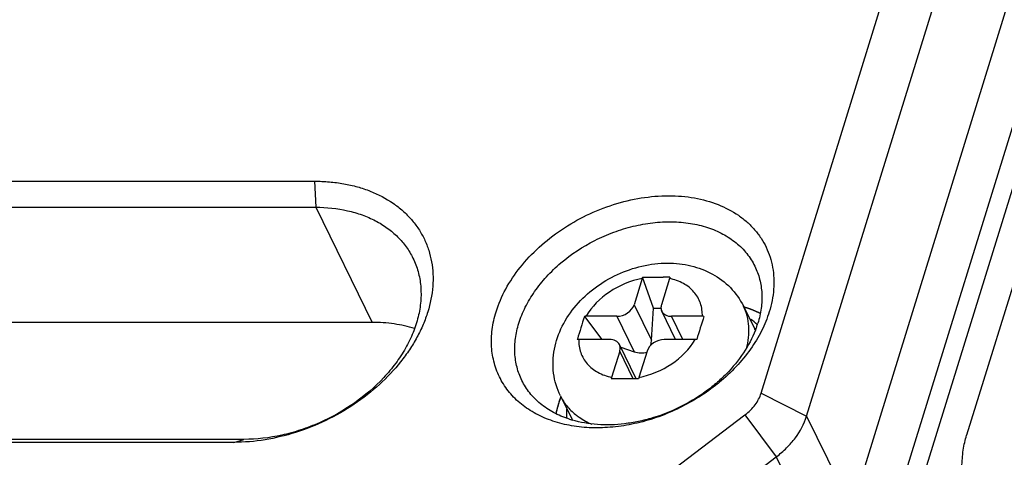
# Model space of a CAD drawing. Header units: millimetres. Extents: x 0 to 420, y 0 to 297.
# Tile 22 of 54: x 113 to 131, y 70 to 78. Entities that reach past the tile are written whole.
import ezdxf

# ---------------------------------------------------------------- set-up
doc = ezdxf.new("R2010")
doc.units = ezdxf.units.MM
doc.header["$LTSCALE"] = 23.1
doc.layers.add('00_COMPONENTS', color=7, linetype='CONTINUOUS')

msp = doc.modelspace()

# ---------------------------------------------------------------- linework, layer by layer
at = {"layer": '00_COMPONENTS', "color": 7}
for p, q in [((126.2588, 71.0329), (140.348, 116.6256)), ((127.0762, 70.6185), (141.1654, 116.2111)), ((127.8897, 68.9609), (141.9788, 114.5535)), ((134.5794, 88.134), (128.3014, 67.8182)), ((134.8476, 87.8912), (128.5695, 67.5754)), ((134.058, 83.5592), (129.9528, 70.2747)), ((99.1915, 74.8466), (118.2267, 74.8466)), ((118.2267, 74.8466), (118.2477, 74.3783)), ((99.2125, 74.3783), (118.2477, 74.3783)), ((118.2477, 74.3783), (119.2645, 72.3063)), ((124.1196, 73.0962), (123.9738, 72.6243)), ((124.3198, 72.5624), (124.1273, 73.1199)), ((124.3727, 73.1204), (124.4954, 73.1204)), ((124.434, 73.1205), (124.4954, 73.1204)), ((124.6109, 73.0962), (124.465, 72.6243)), ((123.9738, 72.6243), (124.2866, 71.9869)), ((125.9395, 72.5998), (126.1429, 72.1854)), ((124.2866, 71.9869), (124.3198, 72.5624)), ((124.3198, 72.5624), (124.4582, 72.5624)), ((124.7211, 71.9976), (124.4712, 72.5068)), ((125.9627, 72.5773), (125.9488, 72.5814)), ((119.2645, 72.3063), (100.2293, 72.3063)), ((123.0806, 72.415), (123.3944, 71.9976)), ((123.6636, 72.4154), (123.1087, 72.4154)), ((123.6636, 72.4154), (123.9764, 71.778)), ((124.8511, 71.9976), (124.6461, 72.4154)), ((125.201, 72.4154), (124.6461, 72.4154)), ((122.954, 72.0055), (122.9515, 71.9972)), ((123.5345, 71.9976), (122.9796, 71.9976)), ((124.0107, 71.2922), (123.7094, 71.9062)), ((125.0719, 71.9976), (124.517, 71.9976)), ((123.7156, 71.7888), (123.5698, 71.3168)), ((123.9591, 71.2926), (123.7156, 71.7888)), ((123.7333, 71.8576), (123.9764, 71.778)), ((124.2068, 71.7888), (124.061, 71.3168)), ((126.2588, 71.0329), (127.0762, 70.6185)), ((122.6478, 70.9845), (122.8512, 70.5701)), ((122.887, 68.3076), (125.9672, 70.6414)), ((125.9672, 70.6414), (126.531, 69.8866)), ((127.0762, 70.6185), (127.8897, 68.9609)), ((116.7743, 70.1466), (97.7391, 70.1466)), ((116.9567, 70.2005), (97.9214, 70.2005)), ((116.7743, 70.1466), (116.9567, 70.2005)), ((123.4508, 67.5528), (126.531, 69.8866)), ((126.531, 69.8866), (127.3444, 68.2289))]:
    msp.add_line(p, q, dxfattribs=at)
for centre, radius, start, end in [((125.0302, 72.815), 0.9531, 161.34239, 162.83857), ((124.4896, 55.816), 17.3044, 89.57304, 89.98063), ((125.5215, 72.815), 0.9531, 161.34239, 162.83857), ((125.4125, 70.7561), 1.9025, 73.18906, 73.62857), ((151.2485, 63.4817), 29.5505, 162.40377, 163.23486), ((123.1086, 71.4786), 0.9368, 89.99293, 91.71379), ((178.9731, 55.5781), 56.3192, 162.6052, 163.05005), ((125.2009, 71.4369), 0.9785, 88.32314, 89.99473), ((125.395, 71.3472), 1.2167, 49.40206, 56.20339), ((124.4718, 72.8232), 1.8076, 340.74214, 342.82454), ((125.4232, 71.3815), 1.1723, 48.97476, 49.35935), ((125.292, 71.7674), 0.948, 25.8605, 26.16262), ((125.2932, 71.7679), 0.9467, 24.49733, 25.86071), ((124.4121, 72.8438), 1.8708, 338.71333, 340.74838), ((122.9795, 71.0609), 0.9368, 89.99293, 91.71379), ((125.0718, 71.0192), 0.9785, 88.32314, 89.99473), ((124.557, 71.0119), 1.0333, 162.83636, 164.25402), ((123.7474, 24.497), 46.7957, 89.92588, 90.22632), ((123.8682, 24.054), 47.2387, 89.77495, 90.07314), ((125.0483, 71.0119), 1.0333, 162.83636, 164.25402), ((123.2934, 73.9026), 3.472, 308.12871, 308.99851), ((123.3093, 73.8829), 3.4467, 308.99888, 309.5421), ((124.3857, 70.2897), 1.8565, 158.6207, 162.7906), ((123.9422, 70.6492), 1.1872, 177.66452, 183.61055), ((123.991, 70.6475), 1.2359, 175.4742, 177.67983), ((123.3928, 72.3529), 1.8822, 251.57078, 253.59386), ((123.7032, 70.9886), 0.9492, 206.16277, 207.1281), ((123.7049, 70.9895), 0.9512, 207.1281, 207.99143)]:
    msp.add_arc(centre, radius, start, end, dxfattribs=at)
for major_axis, ratio, start_param, end_param in [((0.049, 0.3021), 0.7988966, -1.7112463, -1.4418651), ((0.291, -0.1006), 0.7099395, -1.5472885, -0.7618904)]:
    msp.add_ellipse((124.041, 71.9869), major_axis=major_axis, ratio=ratio, start_param=start_param, end_param=end_param, dxfattribs=at)
for points, knots in [([(118.2267, 74.8466), (118.3159, 74.8466), (118.4919, 74.8394), (118.7499, 74.8059), (118.9961, 74.7501), (119.3001, 74.6486), (119.5784, 74.5039), (119.8167, 74.3178), (119.9707, 74.1623), (120.1009, 73.9906), (120.2059, 73.8042), (120.2846, 73.6052), (120.3362, 73.3955), (120.3603, 73.1772), (120.3554, 72.8736), (120.2935, 72.5645), (120.1819, 72.2622), (120.0712, 72.0339), (119.9357, 71.8102), (119.7216, 71.5175), (119.3992, 71.1759), (118.9459, 70.8215), (118.4378, 70.5303), (117.7245, 70.2452), (117.15, 70.1466), (116.7743, 70.1466)], [0, 0, 0, 0, 0.032812, 0.0646923, 0.0955973, 0.1255181, 0.1824767, 0.2097919, 0.2364927, 0.2627687, 0.2888354, 0.3149214, 0.3412542, 0.3680457, 0.3954801, 0.4527378, 0.4828227, 0.513893, 0.5459336, 0.5788953, 0.6471853, 0.7179085, 0.7898843, 0.8618043, 1, 1, 1, 1]), ([(121.4918, 72.4966), (121.5354, 72.6376), (121.6571, 72.9193), (121.9205, 73.3106), (122.2602, 73.6705), (122.6633, 73.9856), (123.1146, 74.2444), (123.5975, 74.4373), (124.0938, 74.5569), (124.5851, 74.5988), (125.0533, 74.5609), (125.481, 74.4441), (125.7949, 74.2809), (126.0067, 74.1154), (126.1437, 73.9772), (126.2594, 73.8246), (126.3527, 73.6589), (126.4227, 73.482), (126.4685, 73.2956), (126.4899, 73.1016), (126.4856, 72.8317), (126.445, 72.6288), (126.4041, 72.4966)], [0, 0, 0, 0, 0.0610728, 0.1260045, 0.1942856, 0.2649997, 0.336966, 0.4088767, 0.4794293, 0.5474599, 0.6120808, 0.672823, 0.7297742, 0.7570858, 0.7837831, 0.8100557, 0.836119, 0.8622016, 0.888531, 0.915319, 0.9427499, 1, 1, 1, 1]), ([(118.2477, 74.3783), (118.4398, 74.3783), (118.7243, 74.35), (119.0806, 74.2473), (119.3215, 74.1425), (119.5372, 74.0101), (119.7245, 73.8518), (119.8803, 73.6699), (119.9617, 73.5343), (119.9962, 73.4642)], [0, 0, 0, 0, 0.2773896, 0.4084952, 0.5344231, 0.6556036, 0.7728147, 0.8871598, 1, 1, 1, 1]), ([(121.9005, 72.2894), (121.9312, 72.3888), (122.0122, 72.5875), (122.1814, 72.8695), (122.3971, 73.1368), (122.7428, 73.4677), (123.1535, 73.7382), (123.603, 73.9352), (123.9528, 74.0426), (124.3051, 74.1063), (124.6513, 74.1246), (124.9828, 74.097), (125.2916, 74.0239), (125.5699, 73.9068), (125.8105, 73.7481), (126.0069, 73.5515), (126.105, 73.3976), (126.1443, 73.3174)], [0, 0, 0, 0, 0.0589808, 0.1210358, 0.1859281, 0.2531829, 0.391813, 0.4618181, 0.5310856, 0.5988232, 0.6643434, 0.7271225, 0.78686, 0.8435376, 0.8974662, 0.9493015, 1, 1, 1, 1]), ([(119.9962, 73.4642), (120.0345, 73.3861), (120.097, 73.2208), (120.1439, 72.9569), (120.1435, 72.6812), (120.0964, 72.3989), (120.0035, 72.1151), (119.8668, 71.8351), (119.689, 71.5636), (119.3977, 71.2151), (118.9506, 70.8307), (118.4306, 70.5377), (117.9837, 70.3656), (117.5332, 70.2416), (117.1851, 70.2005), (116.9567, 70.2005)], [0, 0, 0, 0, 0.0504726, 0.1017755, 0.1546415, 0.2096331, 0.2671054, 0.3272001, 0.3898622, 0.4548662, 0.5901523, 0.7292348, 0.7987911, 0.8674973, 1, 1, 1, 1]), ([(122.6491, 70.9824), (122.5859, 71.1101), (122.5029, 71.3908), (122.5198, 71.8296), (122.6671, 72.2504), (122.9224, 72.6267), (123.2638, 72.9423), (123.7976, 73.2603), (124.2681, 73.3727), (124.5761, 73.3727)], [0, 0, 0, 0, 0.1186476, 0.2382805, 0.3598962, 0.4848861, 0.6132162, 0.7436276, 1, 1, 1, 1]), ([(124.5761, 73.3727), (124.7168, 73.3727), (124.9965, 73.3421), (125.3882, 73.1947), (125.7195, 72.9474), (125.8785, 72.7226), (125.9382, 72.6019)], [0, 0, 0, 0, 0.2567022, 0.5076298, 0.7544341, 1, 1, 1, 1]), ([(126.1443, 73.3174), (126.1813, 73.242), (126.2402, 73.0815), (126.2784, 72.8245), (126.2663, 72.5562), (126.2262, 72.3781), (126.1988, 72.2894)], [0, 0, 0, 0, 0.2390843, 0.4829163, 0.7355752, 1, 1, 1, 1]), ([(124.1196, 73.0962), (123.9107, 73.0569), (123.5165, 72.8935), (123.211, 72.5902), (123.1087, 72.4154)], [0, 0, 0, 0, 0.5121918, 1, 1, 1, 1]), ([(125.201, 72.4154), (125.2036, 72.4947), (125.1818, 72.6545), (125.0591, 72.8658), (124.8598, 73.0207), (124.6972, 73.0778), (124.6109, 73.0962)], [0, 0, 0, 0, 0.2429389, 0.4808967, 0.7296222, 1, 1, 1, 1]), ([(123.6636, 72.4154), (123.731, 72.4154), (123.8618, 72.4583), (123.9552, 72.5642), (123.9738, 72.6243)], [0, 0, 0, 0, 0.516988, 1, 1, 1, 1]), ([(124.465, 72.6243), (124.4619, 72.6142), (124.4532, 72.5755), (124.4584, 72.533), (124.4712, 72.5068)], [0, 0, 0, 0, 0.265136, 1, 1, 1, 1]), ([(125.9948, 71.8351), (126.0302, 71.9644), (126.0623, 72.228), (125.9948, 72.4868), (125.9394, 72.5997)], [0, 0, 0, 0, 0.5159502, 1, 1, 1, 1]), ([(125.4371, 71.1715), (125.2243, 71.0044), (124.8741, 70.7896), (124.3727, 70.5856), (123.9856, 70.4766), (123.5976, 70.4145), (123.2175, 70.4008), (122.8539, 70.4359), (122.5153, 70.5194), (122.2095, 70.6495), (121.9438, 70.8238), (121.7249, 71.0386), (121.5588, 71.2887), (121.45, 71.5679), (121.4011, 71.8689), (121.413, 72.1836), (121.4596, 72.3926), (121.4918, 72.4966)], [0, 0, 0, 0, 0.145274, 0.2182684, 0.2903415, 0.3607389, 0.4288144, 0.4940829, 0.5562752, 0.6153902, 0.671737, 0.7259481, 0.7789415, 0.8318141, 0.8856814, 0.9415105, 1, 1, 1, 1]), ([(124.4712, 72.5068), (124.4852, 72.4783), (124.5391, 72.4279), (124.6094, 72.4154), (124.6461, 72.4154)], [0, 0, 0, 0, 0.4637418, 1, 1, 1, 1]), ([(126.4041, 72.4966), (126.368, 72.3797), (126.272, 72.1459), (126.0704, 71.8148), (125.813, 71.5022), (125.6115, 71.3141), (125.5036, 71.225)], [0, 0, 0, 0, 0.2326108, 0.4776725, 0.7341498, 1, 1, 1, 1]), ([(126.2433, 72.4661), (126.2212, 72.4772), (126.1303, 72.5203), (126.0354, 72.5553), (125.9627, 72.5773)], [0, 0, 0, 0, 0.2452356, 1, 1, 1, 1]), ([(126.2433, 72.4661), (126.2382, 72.4685), (126.2305, 72.4723), (126.2203, 72.4772), (126.2139, 72.4803), (126.2088, 72.4828), (126.2056, 72.4844), (126.2034, 72.4855), (126.202, 72.4861), (126.2005, 72.4868), (126.1987, 72.4876), (126.1942, 72.4896), (126.1875, 72.4926), (126.1785, 72.4967), (126.1695, 72.5007), (126.1628, 72.5037), (126.1583, 72.5057), (126.1565, 72.5066), (126.155, 72.5073), (126.1536, 72.5078), (126.1513, 72.5088), (126.1479, 72.5102), (126.1426, 72.5124), (126.1359, 72.5152), (126.1292, 72.5179), (126.1239, 72.5202), (126.1199, 72.5218), (126.1166, 72.5232), (126.1142, 72.5242), (126.1129, 72.5247), (126.1119, 72.5251), (126.1107, 72.5256), (126.1092, 72.5262), (126.1064, 72.5272), (126.1026, 72.5287), (126.0979, 72.5305), (126.0917, 72.5329), (126.0839, 72.5359), (126.0761, 72.5388), (126.0699, 72.5412), (126.066, 72.5427), (126.0632, 72.5438), (126.0617, 72.5443), (126.0604, 72.5448), (126.0586, 72.5454), (126.0545, 72.5469), (126.0482, 72.5491), (126.0399, 72.552), (126.0329, 72.5544), (126.0274, 72.5564), (126.0239, 72.5576), (126.0212, 72.5585), (126.0194, 72.5592), (126.0181, 72.5596), (126.0168, 72.56), (126.0155, 72.5604), (126.013, 72.5613), (126.0091, 72.5625), (126.0039, 72.5641), (125.9988, 72.5658), (125.9919, 72.568), (125.9799, 72.5718), (125.9696, 72.5751), (125.9627, 72.5773)], [0, 0, 0, 0, 0.0625, 0.09375, 0.125, 0.140625, 0.15625, 0.1640625, 0.1679688, 0.171875, 0.1796875, 0.1875, 0.21875, 0.25, 0.28125, 0.3125, 0.3203125, 0.328125, 0.3320312, 0.3359375, 0.34375, 0.359375, 0.375, 0.40625, 0.4375, 0.453125, 0.46875, 0.484375, 0.4921875, 0.4960938, 0.5, 0.5039062, 0.5078125, 0.515625, 0.53125, 0.546875, 0.5625, 0.59375, 0.625, 0.640625, 0.65625, 0.6640625, 0.6679688, 0.671875, 0.6796875, 0.6875, 0.71875, 0.75, 0.78125, 0.796875, 0.8125, 0.8203125, 0.828125, 0.8320312, 0.8359375, 0.8398438, 0.84375, 0.859375, 0.875, 0.890625, 0.90625, 0.9375, 1, 1, 1, 1]), ([(120.0258, 72.1935), (119.9064, 72.2317), (119.6542, 72.2887), (119.3965, 72.3063), (119.2645, 72.3063)], [0, 0, 0, 0, 0.4872366, 1, 1, 1, 1]), ([(121.9549, 71.2615), (121.9179, 71.3368), (121.859, 71.4973), (121.8209, 71.7543), (121.8329, 72.0227), (121.8731, 72.2007), (121.9005, 72.2894)], [0, 0, 0, 0, 0.2390843, 0.4829163, 0.7355752, 1, 1, 1, 1]), ([(126.1552, 72.1647), (126.0998, 72.0223), (125.9496, 71.7412), (125.693, 71.4307), (125.448, 71.2031), (125.1748, 70.99), (124.7982, 70.7657), (124.3903, 70.6048), (124.0546, 70.519), (123.7247, 70.4642), (123.322, 70.4511), (123.0077, 70.5041), (122.8611, 70.5473)], [0, 0, 0, 0, 0.115406, 0.2385636, 0.3025725, 0.3677428, 0.4999713, 0.6322042, 0.6973797, 0.7613957, 0.884572, 1, 1, 1, 1]), ([(122.9796, 71.9976), (122.977, 71.9184), (122.9988, 71.7586), (123.1215, 71.5473), (123.3208, 71.3923), (123.4834, 71.3352), (123.5698, 71.3168)], [0, 0, 0, 0, 0.2429389, 0.4808967, 0.7296222, 1, 1, 1, 1]), ([(123.7094, 71.9063), (123.6954, 71.9348), (123.6415, 71.9852), (123.5712, 71.9976), (123.5345, 71.9976)], [0, 0, 0, 0, 0.4637418, 1, 1, 1, 1]), ([(123.7156, 71.7888), (123.7187, 71.7988), (123.7274, 71.8376), (123.7222, 71.88), (123.7094, 71.9063)], [0, 0, 0, 0, 0.265136, 1, 1, 1, 1]), ([(124.061, 71.3168), (124.2699, 71.3561), (124.6641, 71.5196), (124.9696, 71.8229), (125.0719, 71.9976)], [0, 0, 0, 0, 0.5121918, 1, 1, 1, 1]), ([(124.517, 71.9976), (124.4496, 71.9976), (124.3189, 71.9548), (124.2254, 71.8489), (124.2068, 71.7888)], [0, 0, 0, 0, 0.516988, 1, 1, 1, 1]), ([(122.7977, 70.5672), (122.7036, 70.5986), (122.5244, 70.6748), (122.286, 70.8331), (122.0914, 71.0288), (121.9941, 71.1817), (121.9549, 71.2615)], [0, 0, 0, 0, 0.2657617, 0.5187427, 0.7620068, 1, 1, 1, 1]), ([(125.9672, 70.6414), (126.0022, 70.668), (126.0679, 70.7248), (126.1765, 70.8491), (126.2356, 70.958), (126.2588, 71.0329)], [0, 0, 0, 0, 0.2668428, 0.5242718, 1, 1, 1, 1]), ([(122.6123, 70.839), (122.6077, 70.8243), (122.5905, 70.7661), (122.5764, 70.7069), (122.5677, 70.6624)], [0, 0, 0, 0, 0.2530062, 1, 1, 1, 1]), ([(122.6123, 70.839), (122.6113, 70.8358), (122.6099, 70.831), (122.6079, 70.8246), (122.6067, 70.8206), (122.6058, 70.8175), (122.6052, 70.8155), (122.6048, 70.8141), (122.6045, 70.8133), (122.6042, 70.8122), (122.6039, 70.811), (122.603, 70.808), (122.6018, 70.8035), (122.6001, 70.7975), (122.5984, 70.7915), (122.5971, 70.7871), (122.5963, 70.7841), (122.5959, 70.7828), (122.5956, 70.7818), (122.5954, 70.781), (122.595, 70.7796), (122.5945, 70.7776), (122.5937, 70.7744), (122.5926, 70.7704), (122.5916, 70.7664), (122.5907, 70.7633), (122.5901, 70.7609), (122.5896, 70.7589), (122.5892, 70.7575), (122.589, 70.7567), (122.5888, 70.7561), (122.5887, 70.7553), (122.5884, 70.7543), (122.588, 70.7526), (122.5874, 70.7501), (122.5866, 70.7471), (122.5857, 70.7431), (122.5844, 70.7382), (122.583, 70.7322), (122.5815, 70.7262), (122.5797, 70.7183), (122.5779, 70.7103), (122.5761, 70.7023), (122.575, 70.6974), (122.5741, 70.6934), (122.5733, 70.6896), (122.572, 70.683), (122.57, 70.6736), (122.5685, 70.6661), (122.5677, 70.6623)], [0, 0, 0, 0, 0.0625, 0.09375, 0.125, 0.140625, 0.15625, 0.1640625, 0.1679688, 0.171875, 0.1796875, 0.1875, 0.21875, 0.25, 0.28125, 0.3125, 0.3203125, 0.328125, 0.3320312, 0.3359375, 0.34375, 0.359375, 0.375, 0.40625, 0.4375, 0.453125, 0.46875, 0.484375, 0.4921875, 0.4960938, 0.5, 0.5039062, 0.5078125, 0.515625, 0.53125, 0.546875, 0.5625, 0.59375, 0.625, 0.65625, 0.6875, 0.75, 0.78125, 0.8125, 0.828125, 0.84375, 0.875, 0.9375, 1, 1, 1, 1]), ([(122.6378, 70.9155), (122.6375, 70.9147), (122.6371, 70.9135), (122.6365, 70.9119), (122.6362, 70.9109), (122.6359, 70.9102), (122.6357, 70.9096), (122.6356, 70.9093), (122.6355, 70.9091), (122.6353, 70.9086), (122.6352, 70.9082), (122.6347, 70.907), (122.6341, 70.9052), (122.6333, 70.9028), (122.6324, 70.9004), (122.6313, 70.8972), (122.6294, 70.8916), (122.6267, 70.8837), (122.624, 70.8757), (122.6222, 70.8701), (122.6211, 70.8669), (122.6204, 70.8645), (122.6196, 70.8621), (122.619, 70.8603), (122.6186, 70.8591), (122.6184, 70.8586), (122.6183, 70.8583), (122.6181, 70.8577), (122.6178, 70.8566), (122.6173, 70.8551), (122.6166, 70.8527), (122.6156, 70.8498), (122.6141, 70.845), (122.613, 70.8414), (122.6123, 70.839)], [0, 0, 0, 0, 0.0625, 0.09375, 0.125, 0.140625, 0.15625, 0.1640625, 0.1679688, 0.171875, 0.1796875, 0.1875, 0.21875, 0.25, 0.28125, 0.3125, 0.375, 0.5, 0.625, 0.6875, 0.71875, 0.75, 0.78125, 0.8125, 0.8203125, 0.828125, 0.8320312, 0.8359375, 0.84375, 0.859375, 0.875, 0.90625, 0.9375, 1, 1, 1, 1]), ([(122.6566, 70.9658), (122.656, 70.9642), (122.6551, 70.9618), (122.6538, 70.9586), (122.6529, 70.9562), (122.652, 70.9538), (122.6512, 70.9518), (122.6506, 70.9502), (122.6502, 70.9492), (122.6499, 70.9484), (122.6497, 70.9479), (122.6495, 70.9473), (122.6494, 70.947), (122.6493, 70.9468), (122.6493, 70.9467), (122.6491, 70.9463), (122.649, 70.946), (122.6487, 70.9453), (122.6484, 70.9443), (122.6479, 70.9431), (122.6473, 70.9415), (122.6466, 70.9395), (122.6458, 70.9375), (122.6452, 70.9359), (122.6449, 70.9349), (122.6446, 70.9342), (122.6445, 70.9338), (122.6444, 70.9337), (122.6443, 70.9334), (122.6441, 70.9328), (122.6438, 70.9319), (122.6433, 70.9307), (122.6429, 70.9295), (122.6425, 70.9286), (122.6423, 70.928), (122.6422, 70.9278), (122.6422, 70.9276), (122.642, 70.9273), (122.6418, 70.9266), (122.6415, 70.9257), (122.6409, 70.9242), (122.6402, 70.9223), (122.6391, 70.9193), (122.6383, 70.917), (122.6378, 70.9155)], [0, 0, 0, 0, 0.125, 0.1875, 0.25, 0.3125, 0.375, 0.40625, 0.4375, 0.453125, 0.46875, 0.484375, 0.4921875, 0.4960938, 0.5, 0.5039062, 0.5078125, 0.515625, 0.53125, 0.546875, 0.5625, 0.59375, 0.625, 0.640625, 0.65625, 0.6640625, 0.6679688, 0.671875, 0.6796875, 0.6875, 0.71875, 0.75, 0.78125, 0.8125, 0.8203125, 0.828125, 0.8320312, 0.8359375, 0.84375, 0.859375, 0.875, 0.90625, 0.9375, 1, 1, 1, 1]), ([(122.6489, 70.9827), (122.6805, 70.9187), (122.759, 70.796), (122.8627, 70.6938), (122.9195, 70.648)], [0, 0, 0, 0, 0.494336, 1, 1, 1, 1]), ([(122.9195, 70.648), (122.9412, 70.6306), (123.0328, 70.5623), (123.1345, 70.5079), (123.2143, 70.4747)], [0, 0, 0, 0, 0.2435517, 1, 1, 1, 1]), ([(126.531, 69.8866), (126.5965, 69.9362), (126.7192, 70.0425), (126.9223, 70.2748), (127.0329, 70.4784), (127.0762, 70.6185)], [0, 0, 0, 0, 0.2668425, 0.5242718, 1, 1, 1, 1]), ([(129.8689, 69.7036), (129.8709, 69.8047), (129.8824, 69.9534), (129.9166, 70.1434), (129.9397, 70.2324), (129.9528, 70.2747)], [0, 0, 0, 0, 0.5241861, 0.7705565, 1, 1, 1, 1])]:
    msp.add_open_spline(points, degree=3, knots=knots, dxfattribs=at)
msp.add_open_spline([(124.1273, 73.1199), (124.2091, 73.1206), (124.2909, 73.1204), (124.3727, 73.1204)], degree=3, dxfattribs=at)

doc.saveas('drawing.dxf')
